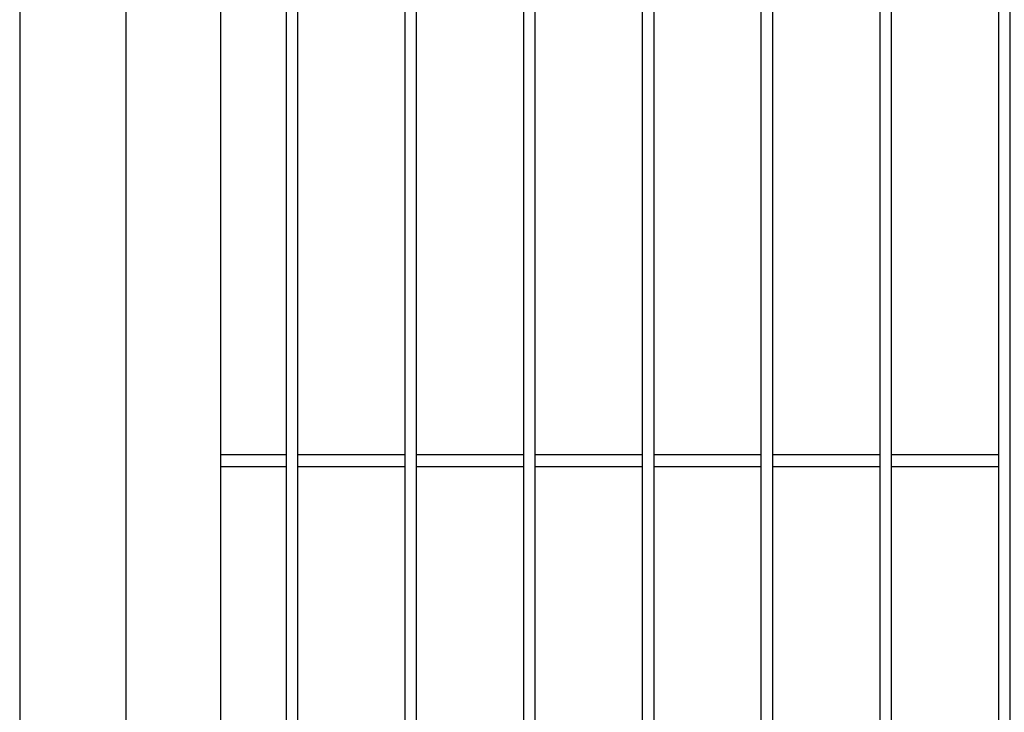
# Model space of a CAD drawing. Header units: inches. Extents: x 1156 to 71303, y -52654 to 51.
# Tile 57 of 217: x 61661 to 61703, y -51172 to -51143. Entities that reach past the tile are written whole.
import ezdxf

# ---------------------------------------------------------------- set-up
doc = ezdxf.new("R2010")
doc.units = ezdxf.units.IN
doc.header["$MEASUREMENT"] = 0
doc.layers.add('--ogr.-panele', color=252, linetype='Continuous', lineweight=0)
doc.layers.add('AW OGRODZENIA', color=253, linetype='Continuous')

msp = doc.modelspace()

# ---------------------------------------------------------------- linework, layer by layer
at = {"layer": '--ogr.-panele', "color": 1}
msp.add_line((61661.425, -51288.308), (61661.425, -51134.802), dxfattribs=at)
at = {"layer": 'AW OGRODZENIA', "color": 1}
msp.add_line((61661.425, -51134.802), (61661.425, -51288.308), dxfattribs=at)
at = {"layer": 'AW OGRODZENIA'}
for p, q in [((61665.891, -51138.021), (61665.891, -51283.021)), ((61669.891, -51279.021), (61669.891, -51142.021)), ((61669.891, -51161.482), (61672.644, -51161.482)), ((61669.891, -51161.482), (61672.644, -51161.482)), ((61669.891, -51161.482), (61672.644, -51161.482)), ((61669.891, -51161.482), (61672.644, -51161.482)), ((61669.891, -51161.482), (61672.644, -51161.482)), ((61669.891, -51161.482), (61672.644, -51161.482)), ((61669.891, -51161.482), (61672.644, -51161.482)), ((61669.891, -51161.482), (61672.644, -51161.482)), ((61669.891, -51161.482), (61672.644, -51161.482)), ((61669.891, -51161.482), (61672.644, -51161.482)), ((61669.891, -51161.482), (61672.644, -51161.482)), ((61669.891, -51161.482), (61672.644, -51161.482)), ((61669.891, -51161.482), (61672.644, -51161.482)), ((61669.891, -51161.482), (61672.644, -51161.482)), ((61669.891, -51161.482), (61672.644, -51161.482)), ((61669.891, -51161.482), (61672.644, -51161.482)), ((61669.891, -51161.482), (61672.644, -51161.482)), ((61669.891, -51161.482), (61672.644, -51161.482)), ((61669.891, -51161.482), (61672.644, -51161.482)), ((61669.891, -51161.482), (61672.644, -51161.482)), ((61669.891, -51161.482), (61672.644, -51161.482)), ((61669.891, -51161.482), (61672.644, -51161.482)), ((61669.891, -51161.482), (61672.644, -51161.482)), ((61669.891, -51161.482), (61672.644, -51161.482)), ((61669.891, -51161.482), (61672.644, -51161.482)), ((61673.141, -51161.482), (61677.644, -51161.482)), ((61673.141, -51161.482), (61677.644, -51161.482)), ((61673.141, -51161.482), (61677.644, -51161.482)), ((61673.141, -51161.482), (61677.644, -51161.482)), ((61673.141, -51161.482), (61677.644, -51161.482)), ((61673.141, -51161.482), (61677.644, -51161.482)), ((61673.141, -51161.482), (61677.644, -51161.482)), ((61673.141, -51161.482), (61677.644, -51161.482)), ((61673.141, -51161.482), (61677.644, -51161.482)), ((61673.141, -51161.482), (61677.644, -51161.482)), ((61673.141, -51161.482), (61677.644, -51161.482)), ((61673.141, -51161.482), (61677.644, -51161.482)), ((61673.141, -51161.482), (61677.644, -51161.482)), ((61673.141, -51161.482), (61677.644, -51161.482)), ((61673.141, -51161.482), (61677.644, -51161.482)), ((61673.141, -51161.482), (61677.644, -51161.482)), ((61673.141, -51161.482), (61677.644, -51161.482)), ((61673.141, -51161.482), (61677.644, -51161.482)), ((61673.141, -51161.482), (61677.644, -51161.482)), ((61673.141, -51161.482), (61677.644, -51161.482)), ((61673.141, -51161.482), (61677.644, -51161.482)), ((61673.141, -51161.482), (61677.644, -51161.482)), ((61673.141, -51161.482), (61677.644, -51161.482)), ((61673.141, -51161.482), (61677.644, -51161.482)), ((61673.141, -51161.482), (61677.644, -51161.482)), ((61678.141, -51161.482), (61682.644, -51161.482)), ((61678.141, -51161.482), (61682.644, -51161.482)), ((61678.141, -51161.482), (61682.644, -51161.482)), ((61678.141, -51161.482), (61682.644, -51161.482)), ((61678.141, -51161.482), (61682.644, -51161.482)), ((61678.141, -51161.482), (61682.644, -51161.482)), ((61678.141, -51161.482), (61682.644, -51161.482)), ((61678.141, -51161.482), (61682.644, -51161.482)), ((61678.141, -51161.482), (61682.644, -51161.482)), ((61678.141, -51161.482), (61682.644, -51161.482)), ((61678.141, -51161.482), (61682.644, -51161.482)), ((61678.141, -51161.482), (61682.644, -51161.482)), ((61678.141, -51161.482), (61682.644, -51161.482)), ((61678.141, -51161.482), (61682.644, -51161.482)), ((61678.141, -51161.482), (61682.644, -51161.482)), ((61678.141, -51161.482), (61682.644, -51161.482)), ((61678.141, -51161.482), (61682.644, -51161.482)), ((61678.141, -51161.482), (61682.644, -51161.482)), ((61678.141, -51161.482), (61682.644, -51161.482)), ((61678.141, -51161.482), (61682.644, -51161.482)), ((61678.141, -51161.482), (61682.644, -51161.482)), ((61678.141, -51161.482), (61682.644, -51161.482)), ((61678.141, -51161.482), (61682.644, -51161.482)), ((61678.141, -51161.482), (61682.644, -51161.482)), ((61678.141, -51161.482), (61682.644, -51161.482)), ((61683.141, -51161.482), (61687.644, -51161.482)), ((61683.141, -51161.482), (61687.644, -51161.482)), ((61683.141, -51161.482), (61687.644, -51161.482)), ((61683.141, -51161.482), (61687.644, -51161.482)), ((61683.141, -51161.482), (61687.644, -51161.482)), ((61683.141, -51161.482), (61687.644, -51161.482)), ((61683.141, -51161.482), (61687.644, -51161.482)), ((61683.141, -51161.482), (61687.644, -51161.482)), ((61683.141, -51161.482), (61687.644, -51161.482)), ((61683.141, -51161.482), (61687.644, -51161.482)), ((61683.141, -51161.482), (61687.644, -51161.482)), ((61683.141, -51161.482), (61687.644, -51161.482)), ((61683.141, -51161.482), (61687.644, -51161.482)), ((61683.141, -51161.482), (61687.644, -51161.482)), ((61683.141, -51161.482), (61687.644, -51161.482)), ((61683.141, -51161.482), (61687.644, -51161.482)), ((61683.141, -51161.482), (61687.644, -51161.482)), ((61683.141, -51161.482), (61687.644, -51161.482)), ((61683.141, -51161.482), (61687.644, -51161.482)), ((61683.141, -51161.482), (61687.644, -51161.482)), ((61683.141, -51161.482), (61687.644, -51161.482)), ((61683.141, -51161.482), (61687.644, -51161.482)), ((61683.141, -51161.482), (61687.644, -51161.482)), ((61683.141, -51161.482), (61687.644, -51161.482)), ((61683.141, -51161.482), (61687.644, -51161.482)), ((61688.141, -51161.482), (61692.644, -51161.482)), ((61688.141, -51161.482), (61692.644, -51161.482)), ((61688.141, -51161.482), (61692.644, -51161.482)), ((61688.141, -51161.482), (61692.644, -51161.482)), ((61688.141, -51161.482), (61692.644, -51161.482)), ((61688.141, -51161.482), (61692.644, -51161.482)), ((61688.141, -51161.482), (61692.644, -51161.482)), ((61688.141, -51161.482), (61692.644, -51161.482)), ((61688.141, -51161.482), (61692.644, -51161.482)), ((61688.141, -51161.482), (61692.644, -51161.482)), ((61688.141, -51161.482), (61692.644, -51161.482)), ((61688.141, -51161.482), (61692.644, -51161.482)), ((61688.141, -51161.482), (61692.644, -51161.482)), ((61688.141, -51161.482), (61692.644, -51161.482)), ((61688.141, -51161.482), (61692.644, -51161.482)), ((61688.141, -51161.482), (61692.644, -51161.482)), ((61688.141, -51161.482), (61692.644, -51161.482)), ((61688.141, -51161.482), (61692.644, -51161.482)), ((61688.141, -51161.482), (61692.644, -51161.482)), ((61688.141, -51161.482), (61692.644, -51161.482)), ((61688.141, -51161.482), (61692.644, -51161.482)), ((61688.141, -51161.482), (61692.644, -51161.482)), ((61688.141, -51161.482), (61692.644, -51161.482)), ((61688.141, -51161.482), (61692.644, -51161.482)), ((61688.141, -51161.482), (61692.644, -51161.482)), ((61693.141, -51161.482), (61697.644, -51161.482)), ((61693.141, -51161.482), (61697.644, -51161.482)), ((61693.141, -51161.482), (61697.644, -51161.482)), ((61693.141, -51161.482), (61697.644, -51161.482)), ((61693.141, -51161.482), (61697.644, -51161.482)), ((61693.141, -51161.482), (61697.644, -51161.482)), ((61693.141, -51161.482), (61697.644, -51161.482)), ((61693.141, -51161.482), (61697.644, -51161.482)), ((61693.141, -51161.482), (61697.644, -51161.482)), ((61693.141, -51161.482), (61697.644, -51161.482)), ((61693.141, -51161.482), (61697.644, -51161.482)), ((61693.141, -51161.482), (61697.644, -51161.482)), ((61693.141, -51161.482), (61697.644, -51161.482)), ((61693.141, -51161.482), (61697.644, -51161.482)), ((61693.141, -51161.482), (61697.644, -51161.482)), ((61693.141, -51161.482), (61697.644, -51161.482)), ((61693.141, -51161.482), (61697.644, -51161.482)), ((61693.141, -51161.482), (61697.644, -51161.482)), ((61693.141, -51161.482), (61697.644, -51161.482)), ((61693.141, -51161.482), (61697.644, -51161.482)), ((61693.141, -51161.482), (61697.644, -51161.482)), ((61693.141, -51161.482), (61697.644, -51161.482)), ((61693.141, -51161.482), (61697.644, -51161.482)), ((61693.141, -51161.482), (61697.644, -51161.482)), ((61693.141, -51161.482), (61697.644, -51161.482)), ((61698.141, -51161.482), (61702.644, -51161.482)), ((61698.141, -51161.482), (61702.644, -51161.482)), ((61698.141, -51161.482), (61702.644, -51161.482)), ((61698.141, -51161.482), (61702.644, -51161.482)), ((61698.141, -51161.482), (61702.644, -51161.482)), ((61698.141, -51161.482), (61702.644, -51161.482)), ((61698.141, -51161.482), (61702.644, -51161.482)), ((61698.141, -51161.482), (61702.644, -51161.482)), ((61698.141, -51161.482), (61702.644, -51161.482)), ((61698.141, -51161.482), (61702.644, -51161.482)), ((61698.141, -51161.482), (61702.644, -51161.482)), ((61698.141, -51161.482), (61702.644, -51161.482)), ((61698.141, -51161.482), (61702.644, -51161.482)), ((61698.141, -51161.482), (61702.644, -51161.482)), ((61698.141, -51161.482), (61702.644, -51161.482)), ((61698.141, -51161.482), (61702.644, -51161.482)), ((61698.141, -51161.482), (61702.644, -51161.482)), ((61698.141, -51161.482), (61702.644, -51161.482)), ((61698.141, -51161.482), (61702.644, -51161.482)), ((61698.141, -51161.482), (61702.644, -51161.482)), ((61698.141, -51161.482), (61702.644, -51161.482)), ((61698.141, -51161.482), (61702.644, -51161.482)), ((61698.141, -51161.482), (61702.644, -51161.482)), ((61698.141, -51161.482), (61702.644, -51161.482)), ((61698.141, -51161.482), (61702.644, -51161.482)), ((61669.891, -51161.982), (61672.644, -51161.982)), ((61669.891, -51161.982), (61672.644, -51161.982)), ((61669.891, -51161.982), (61672.644, -51161.982)), ((61669.891, -51161.982), (61672.644, -51161.982)), ((61669.891, -51161.982), (61672.644, -51161.982)), ((61669.891, -51161.982), (61672.644, -51161.982)), ((61669.891, -51161.982), (61672.644, -51161.982)), ((61669.891, -51161.982), (61672.644, -51161.982)), ((61669.891, -51161.982), (61672.644, -51161.982)), ((61669.891, -51161.982), (61672.644, -51161.982)), ((61669.891, -51161.982), (61672.644, -51161.982)), ((61669.891, -51161.982), (61672.644, -51161.982)), ((61669.891, -51161.982), (61672.644, -51161.982)), ((61669.891, -51161.982), (61672.644, -51161.982)), ((61669.891, -51161.982), (61672.644, -51161.982)), ((61669.891, -51161.982), (61672.644, -51161.982)), ((61669.891, -51161.982), (61672.644, -51161.982)), ((61669.891, -51161.982), (61672.644, -51161.982)), ((61669.891, -51161.982), (61672.644, -51161.982)), ((61669.891, -51161.982), (61672.644, -51161.982)), ((61669.891, -51161.982), (61672.644, -51161.982)), ((61669.891, -51161.982), (61672.644, -51161.982)), ((61669.891, -51161.982), (61672.644, -51161.982)), ((61669.891, -51161.982), (61672.644, -51161.982)), ((61669.891, -51161.982), (61672.644, -51161.982)), ((61673.141, -51161.982), (61677.644, -51161.982)), ((61673.141, -51161.982), (61677.644, -51161.982)), ((61673.141, -51161.982), (61677.644, -51161.982)), ((61673.141, -51161.982), (61677.644, -51161.982)), ((61673.141, -51161.982), (61677.644, -51161.982)), ((61673.141, -51161.982), (61677.644, -51161.982)), ((61673.141, -51161.982), (61677.644, -51161.982)), ((61673.141, -51161.982), (61677.644, -51161.982)), ((61673.141, -51161.982), (61677.644, -51161.982)), ((61673.141, -51161.982), (61677.644, -51161.982)), ((61673.141, -51161.982), (61677.644, -51161.982)), ((61673.141, -51161.982), (61677.644, -51161.982)), ((61673.141, -51161.982), (61677.644, -51161.982)), ((61673.141, -51161.982), (61677.644, -51161.982)), ((61673.141, -51161.982), (61677.644, -51161.982)), ((61673.141, -51161.982), (61677.644, -51161.982)), ((61673.141, -51161.982), (61677.644, -51161.982)), ((61673.141, -51161.982), (61677.644, -51161.982)), ((61673.141, -51161.982), (61677.644, -51161.982)), ((61673.141, -51161.982), (61677.644, -51161.982)), ((61673.141, -51161.982), (61677.644, -51161.982)), ((61673.141, -51161.982), (61677.644, -51161.982)), ((61673.141, -51161.982), (61677.644, -51161.982)), ((61673.141, -51161.982), (61677.644, -51161.982)), ((61673.141, -51161.982), (61677.644, -51161.982)), ((61678.141, -51161.982), (61682.644, -51161.982)), ((61678.141, -51161.982), (61682.644, -51161.982)), ((61678.141, -51161.982), (61682.644, -51161.982)), ((61678.141, -51161.982), (61682.644, -51161.982)), ((61678.141, -51161.982), (61682.644, -51161.982)), ((61678.141, -51161.982), (61682.644, -51161.982)), ((61678.141, -51161.982), (61682.644, -51161.982)), ((61678.141, -51161.982), (61682.644, -51161.982)), ((61678.141, -51161.982), (61682.644, -51161.982)), ((61678.141, -51161.982), (61682.644, -51161.982)), ((61678.141, -51161.982), (61682.644, -51161.982)), ((61678.141, -51161.982), (61682.644, -51161.982)), ((61678.141, -51161.982), (61682.644, -51161.982)), ((61678.141, -51161.982), (61682.644, -51161.982)), ((61678.141, -51161.982), (61682.644, -51161.982)), ((61678.141, -51161.982), (61682.644, -51161.982)), ((61678.141, -51161.982), (61682.644, -51161.982)), ((61678.141, -51161.982), (61682.644, -51161.982)), ((61678.141, -51161.982), (61682.644, -51161.982)), ((61678.141, -51161.982), (61682.644, -51161.982)), ((61678.141, -51161.982), (61682.644, -51161.982)), ((61678.141, -51161.982), (61682.644, -51161.982)), ((61678.141, -51161.982), (61682.644, -51161.982)), ((61678.141, -51161.982), (61682.644, -51161.982)), ((61678.141, -51161.982), (61682.644, -51161.982)), ((61683.141, -51161.982), (61687.644, -51161.982)), ((61683.141, -51161.982), (61687.644, -51161.982)), ((61683.141, -51161.982), (61687.644, -51161.982)), ((61683.141, -51161.982), (61687.644, -51161.982)), ((61683.141, -51161.982), (61687.644, -51161.982)), ((61683.141, -51161.982), (61687.644, -51161.982)), ((61683.141, -51161.982), (61687.644, -51161.982)), ((61683.141, -51161.982), (61687.644, -51161.982)), ((61683.141, -51161.982), (61687.644, -51161.982)), ((61683.141, -51161.982), (61687.644, -51161.982)), ((61683.141, -51161.982), (61687.644, -51161.982)), ((61683.141, -51161.982), (61687.644, -51161.982)), ((61683.141, -51161.982), (61687.644, -51161.982)), ((61683.141, -51161.982), (61687.644, -51161.982)), ((61683.141, -51161.982), (61687.644, -51161.982)), ((61683.141, -51161.982), (61687.644, -51161.982)), ((61683.141, -51161.982), (61687.644, -51161.982)), ((61683.141, -51161.982), (61687.644, -51161.982)), ((61683.141, -51161.982), (61687.644, -51161.982)), ((61683.141, -51161.982), (61687.644, -51161.982)), ((61683.141, -51161.982), (61687.644, -51161.982)), ((61683.141, -51161.982), (61687.644, -51161.982)), ((61683.141, -51161.982), (61687.644, -51161.982)), ((61683.141, -51161.982), (61687.644, -51161.982)), ((61683.141, -51161.982), (61687.644, -51161.982)), ((61688.141, -51161.982), (61692.644, -51161.982)), ((61688.141, -51161.982), (61692.644, -51161.982)), ((61688.141, -51161.982), (61692.644, -51161.982)), ((61688.141, -51161.982), (61692.644, -51161.982)), ((61688.141, -51161.982), (61692.644, -51161.982)), ((61688.141, -51161.982), (61692.644, -51161.982)), ((61688.141, -51161.982), (61692.644, -51161.982)), ((61688.141, -51161.982), (61692.644, -51161.982)), ((61688.141, -51161.982), (61692.644, -51161.982)), ((61688.141, -51161.982), (61692.644, -51161.982)), ((61688.141, -51161.982), (61692.644, -51161.982)), ((61688.141, -51161.982), (61692.644, -51161.982)), ((61688.141, -51161.982), (61692.644, -51161.982)), ((61688.141, -51161.982), (61692.644, -51161.982)), ((61688.141, -51161.982), (61692.644, -51161.982)), ((61688.141, -51161.982), (61692.644, -51161.982)), ((61688.141, -51161.982), (61692.644, -51161.982)), ((61688.141, -51161.982), (61692.644, -51161.982)), ((61688.141, -51161.982), (61692.644, -51161.982)), ((61688.141, -51161.982), (61692.644, -51161.982)), ((61688.141, -51161.982), (61692.644, -51161.982)), ((61688.141, -51161.982), (61692.644, -51161.982)), ((61688.141, -51161.982), (61692.644, -51161.982)), ((61688.141, -51161.982), (61692.644, -51161.982)), ((61688.141, -51161.982), (61692.644, -51161.982)), ((61693.141, -51161.982), (61697.644, -51161.982)), ((61693.141, -51161.982), (61697.644, -51161.982)), ((61693.141, -51161.982), (61697.644, -51161.982)), ((61693.141, -51161.982), (61697.644, -51161.982)), ((61693.141, -51161.982), (61697.644, -51161.982)), ((61693.141, -51161.982), (61697.644, -51161.982)), ((61693.141, -51161.982), (61697.644, -51161.982)), ((61693.141, -51161.982), (61697.644, -51161.982)), ((61693.141, -51161.982), (61697.644, -51161.982)), ((61693.141, -51161.982), (61697.644, -51161.982)), ((61693.141, -51161.982), (61697.644, -51161.982)), ((61693.141, -51161.982), (61697.644, -51161.982)), ((61693.141, -51161.982), (61697.644, -51161.982)), ((61693.141, -51161.982), (61697.644, -51161.982)), ((61693.141, -51161.982), (61697.644, -51161.982)), ((61693.141, -51161.982), (61697.644, -51161.982)), ((61693.141, -51161.982), (61697.644, -51161.982)), ((61693.141, -51161.982), (61697.644, -51161.982)), ((61693.141, -51161.982), (61697.644, -51161.982)), ((61693.141, -51161.982), (61697.644, -51161.982)), ((61693.141, -51161.982), (61697.644, -51161.982)), ((61693.141, -51161.982), (61697.644, -51161.982)), ((61693.141, -51161.982), (61697.644, -51161.982)), ((61693.141, -51161.982), (61697.644, -51161.982)), ((61693.141, -51161.982), (61697.644, -51161.982)), ((61698.141, -51161.982), (61702.644, -51161.982)), ((61698.141, -51161.982), (61702.644, -51161.982)), ((61698.141, -51161.982), (61702.644, -51161.982)), ((61698.141, -51161.982), (61702.644, -51161.982)), ((61698.141, -51161.982), (61702.644, -51161.982)), ((61698.141, -51161.982), (61702.644, -51161.982)), ((61698.141, -51161.982), (61702.644, -51161.982)), ((61698.141, -51161.982), (61702.644, -51161.982)), ((61698.141, -51161.982), (61702.644, -51161.982)), ((61698.141, -51161.982), (61702.644, -51161.982)), ((61698.141, -51161.982), (61702.644, -51161.982)), ((61698.141, -51161.982), (61702.644, -51161.982)), ((61698.141, -51161.982), (61702.644, -51161.982)), ((61698.141, -51161.982), (61702.644, -51161.982)), ((61698.141, -51161.982), (61702.644, -51161.982)), ((61698.141, -51161.982), (61702.644, -51161.982)), ((61698.141, -51161.982), (61702.644, -51161.982)), ((61698.141, -51161.982), (61702.644, -51161.982)), ((61698.141, -51161.982), (61702.644, -51161.982)), ((61698.141, -51161.982), (61702.644, -51161.982)), ((61698.141, -51161.982), (61702.644, -51161.982)), ((61698.141, -51161.982), (61702.644, -51161.982)), ((61698.141, -51161.982), (61702.644, -51161.982)), ((61698.141, -51161.982), (61702.644, -51161.982)), ((61698.141, -51161.982), (61702.644, -51161.982))]:
    msp.add_line(p, q, dxfattribs=at)
for points in [[(61673.141, -51187.683), (61673.141, -51142.021), (61672.644, -51142.021), (61672.644, -51187.663)], [(61678.141, -51187.891), (61678.141, -51142.021), (61677.644, -51142.021), (61677.644, -51187.867)]]:
    msp.add_lwpolyline(points, dxfattribs=at)
for points in [[(61683.141, -51142.021), (61682.644, -51142.021), (61682.644, -51279.021), (61683.141, -51279.021)], [(61688.141, -51142.021), (61687.644, -51142.021), (61687.644, -51279.021), (61688.141, -51279.021)], [(61693.141, -51142.021), (61692.644, -51142.021), (61692.644, -51279.021), (61693.141, -51279.021)], [(61698.141, -51142.021), (61697.644, -51142.021), (61697.644, -51279.021), (61698.141, -51279.021)], [(61703.141, -51142.021), (61702.644, -51142.021), (61702.644, -51279.021), (61703.141, -51279.021)]]:
    msp.add_lwpolyline(points, close=True, dxfattribs=at)

doc.saveas('drawing.dxf')
